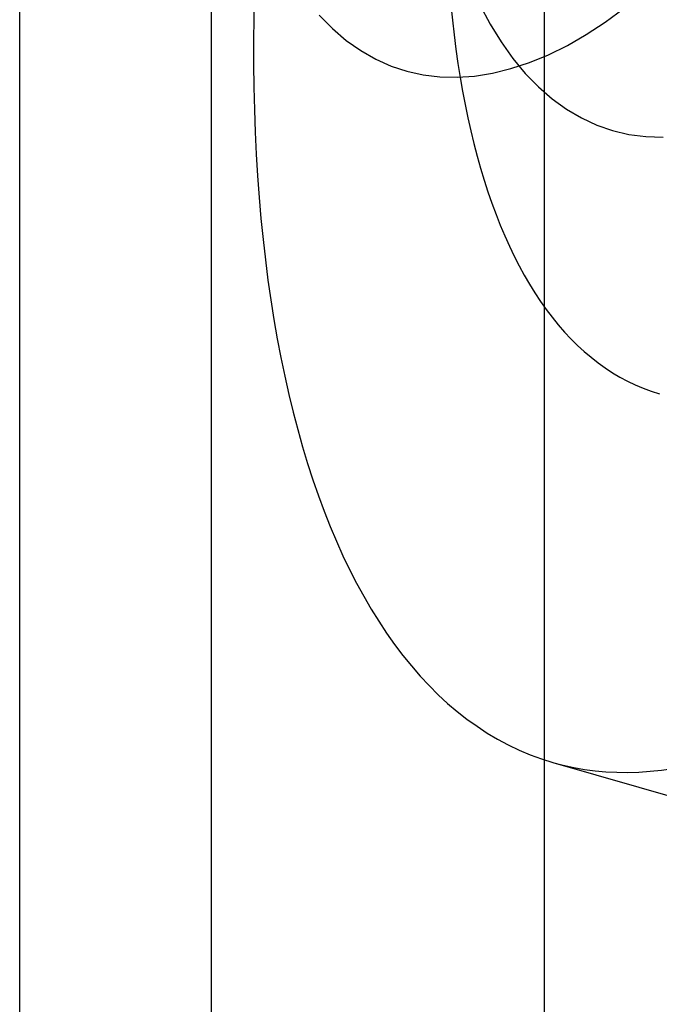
# Model space of a CAD drawing. Header units: millimetres. Extents: x -24 to 80, y -43 to 164.
# Tile 165 of 223: x 53.89 to 55.23, y 92.29 to 94.34. Entities that reach past the tile are written whole.
import ezdxf

# ---------------------------------------------------------------- set-up
doc = ezdxf.new("R2010")
doc.units = ezdxf.units.MM
doc.layers.add('MAIN-1', color=7, linetype='Continuous')
doc.layers.add('MAIN-2', color=7, linetype='Continuous')

msp = doc.modelspace()

# ---------------------------------------------------------------- linework, layer by layer
at = {"layer": 'MAIN-1'}
for p, q in [((54.9877, 114.29), (54.9877, -29.9032)), ((53.8949, -30.0496), (53.8949, 114.1436))]:
    msp.add_line(p, q, dxfattribs=at)
at = {"layer": 'MAIN-2'}
for p, q in [((54.2949, -29.7032), (54.2949, 114.49)), ((54.8537, 94.3737), (54.8751, 94.3336)), ((54.5188, 94.3521), (54.5465, 94.3242)), ((55.1152, 94.3378), (55.1547, 94.3667)), ((54.8751, 94.3336), (54.8981, 94.2964)), ((55.0756, 94.3119), (55.1152, 94.3378)), ((54.5465, 94.3242), (54.5754, 94.2996)), ((55.0361, 94.2892), (55.0756, 94.3119)), ((54.5754, 94.2996), (54.6056, 94.2784)), ((54.8981, 94.2964), (54.9226, 94.2621)), ((54.9967, 94.2697), (55.0361, 94.2892)), ((54.6056, 94.2784), (54.6367, 94.2605)), ((54.9574, 94.2535), (54.9967, 94.2697)), ((54.6367, 94.2605), (54.6688, 94.2461)), ((54.6688, 94.2461), (54.7017, 94.2352)), ((54.9186, 94.2407), (54.9574, 94.2535)), ((54.9226, 94.2621), (54.9485, 94.2308)), ((54.7017, 94.2352), (54.7356, 94.2276)), ((54.7356, 94.2276), (54.7704, 94.2235)), ((54.8062, 94.2227), (54.8428, 94.2252)), ((54.8428, 94.2252), (54.8803, 94.2312)), ((54.8803, 94.2312), (54.9186, 94.2407)), ((54.9485, 94.2308), (54.9758, 94.2026)), ((54.7704, 94.2235), (54.8062, 94.2227)), ((54.9758, 94.2026), (55.0045, 94.1777)), ((55.0045, 94.1777), (55.0344, 94.1561)), ((55.0344, 94.1561), (55.0655, 94.1378)), ((55.0655, 94.1378), (55.0975, 94.123)), ((55.0975, 94.123), (55.1304, 94.1116)), ((55.1304, 94.1116), (55.1644, 94.1035)), ((55.1644, 94.1035), (55.1994, 94.0989)), ((55.1994, 94.0989), (55.2355, 94.0977)), ((55.0059, 92.7942), (56.2183, 92.4442))]:
    msp.add_line(p, q, dxfattribs=at)
for major_axis, start_param, end_param in [((-0.7766, -2.6902), -2.55359, 0.000007), ((0.5547, 1.9215), 0.588003, 3.141599), ((-0.7766, -2.6902), 0.000007, 0.588003)]:
    msp.add_ellipse((55.7825, 95.4844), major_axis=major_axis, ratio=0.433013, start_param=start_param, end_param=end_param, dxfattribs=at)

doc.saveas('drawing.dxf')
